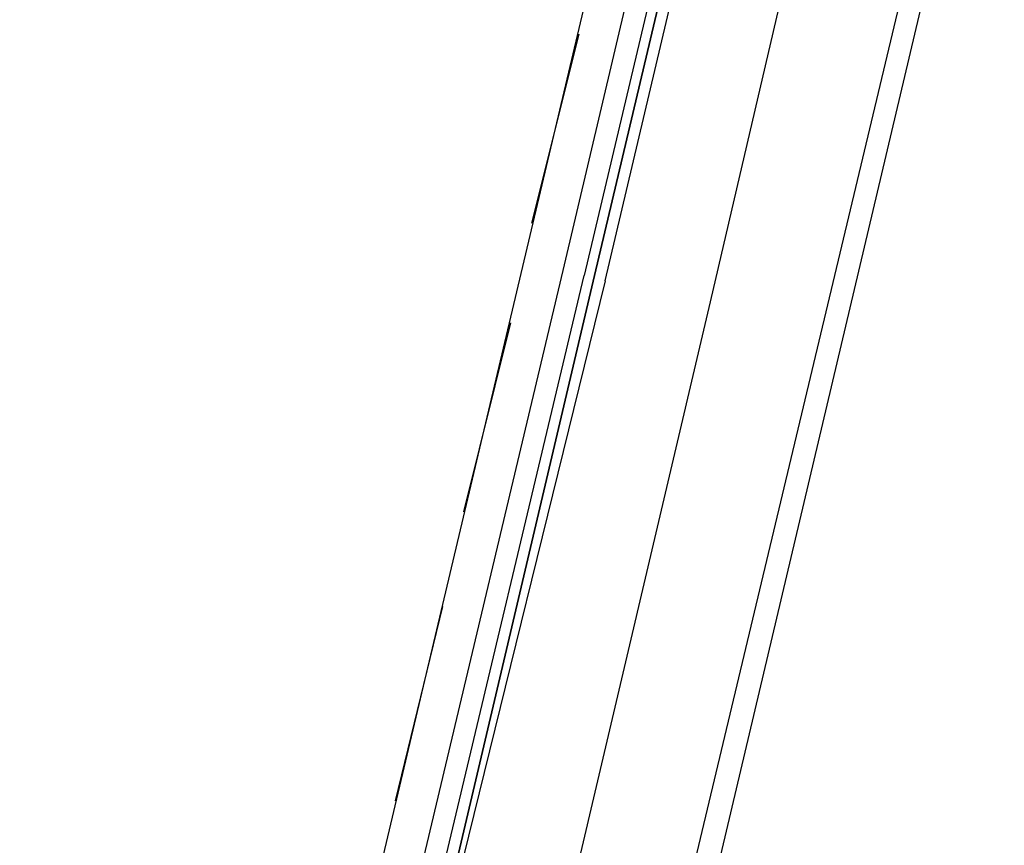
# Model space of a CAD drawing. Header units: feet. Extents: x -79 to 198, y -22 to 181.
# Tile 128 of 256: x 115.51 to 118.01, y 71.89 to 73.99. Entities that reach past the tile are written whole.
import ezdxf

# ---------------------------------------------------------------- set-up
doc = ezdxf.new("R2010")
doc.units = ezdxf.units.FT
doc.layers.add('A-LINEA', color=7, linetype='CONTINUOUS')

msp = doc.modelspace()

# ---------------------------------------------------------------- linework, layer by layer
at = {"layer": 'A-LINEA'}
for p, q in [((121.84, 91.1111), (114.56, 60.2978)), ((117.2133, 75.1511), (115.5733, 68.2178)), ((116.8933, 73.3511), (117.28, 74.9911)), ((117.9733, 74.9778), (116.32, 68.0444)), ((116.9333, 73.9511), (116.8133, 73.4711)), ((116.76, 73.2178), (116.64, 72.7378)), ((116.5867, 72.4978), (116.4667, 72.0044))]:
    msp.add_line(p, q, dxfattribs=at)
for points in [[(117.68, 75.0444), (117.2667, 73.2711), (116.8933, 71.6844)], [(117, 73.3244), (117.4, 75.0178), (117.3867, 75.0311), (117.3733, 75.0311), (116.9733, 73.3378), (117.3733, 75.0311), (117.36, 75.0311), (117.3467, 75.0311), (116.9467, 73.3378)], [(116.5467, 71.7778), (116.5467, 71.7778), (116.52, 71.7778), (116.8933, 73.3511)], [(117, 73.3244), (116.6, 71.6978), (116.5867, 71.6978), (116.9733, 73.3378), (116.5867, 71.6978), (116.5733, 71.6978), (116.56, 71.6978), (116.56, 71.7111), (116.9467, 73.3378)]]:
    msp.add_lwpolyline(points, dxfattribs=at)

doc.saveas('drawing.dxf')
